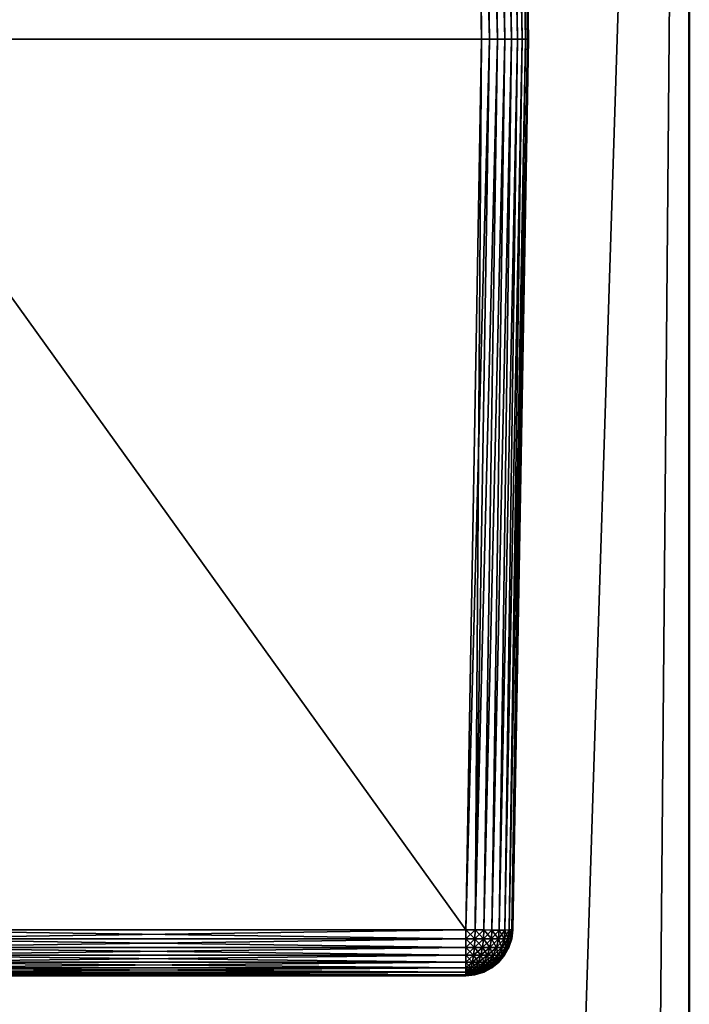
# Model space of a CAD drawing. Header units: metres. Extents: x -59 to 28, y 0 to 1560.
# Tile 113 of 117: x -13 to -6, y 1473 to 1484. Entities that reach past the tile are written whole.
import ezdxf

# ---------------------------------------------------------------- set-up
doc = ezdxf.new("R2010")
doc.units = ezdxf.units.M

msp = doc.modelspace()

# ---------------------------------------------------------------- linework, layer by layer
at = {"layer": 'ELYT3PV156'}
for points in [[(0.5, 1507.699951, 1436), (-57.788193, 52.299999, 1436), (-1.5, 1507.699951, 1436)], [(-57.788193, 52.299999, 1436), (0.5, 1507.699951, 1436), (-18.5, 52.299999, 1436)], [(-1.5, 1507.699951, 1436), (-57.788193, 52.299999, 1436), (-52, 1507.699951, 1436)], [(-52, 1507.699951, 1500), (-52.222115, 52.299999, 1500), (-5.785933, 1507.699951, 1500)], [(-52.222115, 52.299999, 1500), (-18.5, 52.299999, 1500), (-5.785933, 1507.699951, 1500)], [(-0.5, 52.299999), (-48.5, 1507.699951), (-1.5, 1507.699951)], [(-18.5, 52.299999), (-48.5, 1507.699951), (-1.5, 52.299999)], [(-1.5, 52.299999), (-48.5, 1507.699951), (-0.5, 52.299999)], [(-1.5, 52.299999, 17.368767), (-48.174313, 1507.699951, 13.285294), (-18.5, 52.299999, 15.88146)], [(-48.174313, 1507.699951, 13.285294), (0, 52.299999, 17.5), (-1.5, 1507.699951, 17.368767)], [(0, 52.299999, 17.5), (-48.174313, 1507.699951, 13.285294), (-1.5, 52.299999, 17.368767)], [(-5.785933, 1507.699951, 1500), (-18.5, 52.299999, 1500), (-5.785933, 52.299999, 1500)], [(-18.5, 52.299999, 1436), (0.5, 1507.699951, 1436), (-1.5, 52.299999, 1436)], [(-5.785933, 1507.699951, 1500), (-5.785933, 52.299999, 1500), (-5.777885, 1507.699951, 1500)], [(-5.785933, 52.299999, 1500), (-5.777885, 52.299999, 1500), (-5.777885, 1507.699951, 1500)], [(-7.999924, 1483.699951, 855), (-8.165899, 1493.20874, 854.834045), (-15.000076, 1483.699951, 855)], [(-8.165899, 1493.20874, 854.834045), (-14.834101, 1493.20874, 854.834045), (-15.000076, 1483.699951, 855)], [(-7.999924, 1483.699951, 645), (-15.000076, 1483.699951, 645), (-8.165899, 1493.20874, 645.165955)], [(-15.000076, 1483.699951, 645), (-14.834101, 1493.20874, 645.165955), (-8.165899, 1493.20874, 645.165955)], [(-8.165899, 1493.20874, 854.834045), (-7.999924, 1483.699951, 855), (-8.068388, 1493.210205, 854.824402)], [(-8.165899, 1493.20874, 645.165955), (-8.068388, 1493.210205, 645.175598), (-7.913006, 1483.699951, 645.007629)], [(-7.999924, 1483.699951, 645), (-8.165899, 1493.20874, 645.165955), (-7.913006, 1483.699951, 645.007629)], [(-8.068388, 1493.210205, 854.824402), (-7.828789, 1483.699951, 854.969788), (-7.974622, 1493.211426, 854.795898)], [(-8.068388, 1493.210205, 645.175598), (-7.974622, 1493.211426, 645.204102), (-7.828789, 1483.699951, 645.030212)], [(-7.999924, 1483.699951, 855), (-7.913006, 1483.699951, 854.992371), (-8.068388, 1493.210205, 854.824402)], [(-8.068388, 1493.210205, 854.824402), (-7.913006, 1483.699951, 854.992371), (-7.828789, 1483.699951, 854.969788)], [(-7.913006, 1483.699951, 645.007629), (-8.068388, 1493.210205, 645.175598), (-7.828789, 1483.699951, 645.030212)], [(-7.974622, 1493.211426, 854.795898), (-7.749841, 1483.699951, 854.932983), (-7.888204, 1493.212158, 854.749695)], [(-7.974622, 1493.211426, 645.204102), (-7.888204, 1493.212158, 645.250305), (-7.749841, 1483.699951, 645.067017)], [(-7.828789, 1483.699951, 854.969788), (-7.749841, 1483.699951, 854.932983), (-7.974622, 1493.211426, 854.795898)], [(-7.828789, 1483.699951, 645.030212), (-7.974622, 1493.211426, 645.204102), (-7.749841, 1483.699951, 645.067017)], [(-7.888204, 1493.212158, 854.749695), (-7.678531, 1483.699951, 854.882996), (-7.812454, 1493.21228, 854.687561)], [(-7.888204, 1493.212158, 645.250305), (-7.812454, 1493.21228, 645.312439), (-7.678531, 1483.699951, 645.117004)], [(-7.749841, 1483.699951, 854.932983), (-7.678531, 1483.699951, 854.882996), (-7.888204, 1493.212158, 854.749695)], [(-7.749841, 1483.699951, 645.067017), (-7.888204, 1493.212158, 645.250305), (-7.678531, 1483.699951, 645.117004)], [(-7.678531, 1483.699951, 854.882996), (-7.616983, 1483.699951, 854.821472), (-7.812454, 1493.21228, 854.687561)], [(-7.812454, 1493.21228, 854.687561), (-7.616983, 1483.699951, 854.821472), (-7.750281, 1493.212158, 854.611816)], [(-7.678531, 1483.699951, 645.117004), (-7.812454, 1493.21228, 645.312439), (-7.616983, 1483.699951, 645.178528)], [(-7.812454, 1493.21228, 645.312439), (-7.750281, 1493.212158, 645.388184), (-7.616983, 1483.699951, 645.178528)], [(-7.616983, 1483.699951, 854.821472), (-7.567035, 1483.699951, 854.750183), (-7.750281, 1493.212158, 854.611816)], [(-7.750281, 1493.212158, 854.611816), (-7.567035, 1483.699951, 854.750183), (-7.704073, 1493.211426, 854.525391)], [(-7.616983, 1483.699951, 645.178528), (-7.750281, 1493.212158, 645.388184), (-7.567035, 1483.699951, 645.249817)], [(-7.750281, 1493.212158, 645.388184), (-7.704073, 1493.211426, 645.474609), (-7.567035, 1483.699951, 645.249817)], [(-7.567035, 1483.699951, 854.750183), (-7.530198, 1483.699951, 854.671204), (-7.704073, 1493.211426, 854.525391)], [(-7.704073, 1493.211426, 854.525391), (-7.530198, 1483.699951, 854.671204), (-7.675607, 1493.210205, 854.431641)], [(-7.567035, 1483.699951, 645.249817), (-7.704073, 1493.211426, 645.474609), (-7.530198, 1483.699951, 645.328796)], [(-7.704073, 1493.211426, 645.474609), (-7.675607, 1493.210205, 645.568359), (-7.530198, 1483.699951, 645.328796)], [(-7.665976, 1493.20874, 854.334106), (-7.675607, 1493.210205, 854.431641), (-7.507612, 1483.699951, 854.586975)], [(-7.507612, 1483.699951, 854.586975), (-7.675607, 1493.210205, 854.431641), (-7.530198, 1483.699951, 854.671204)], [(-7.665976, 1493.20874, 645.665894), (-7.5, 1483.699951, 645.499939), (-7.675607, 1493.210205, 645.568359)], [(-7.5, 1483.699951, 645.499939), (-7.507612, 1483.699951, 645.413025), (-7.675607, 1493.210205, 645.568359)], [(-7.675607, 1493.210205, 645.568359), (-7.507612, 1483.699951, 645.413025), (-7.530198, 1483.699951, 645.328796)], [(-7.5, 1483.699951, 854.500061), (-7.5, 1483.699951, 645.499939), (-7.665976, 1493.20874, 854.334106)], [(-7.5, 1483.699951, 645.499939), (-7.665976, 1493.20874, 645.665894), (-7.665976, 1493.20874, 854.334106)], [(-7.5, 1483.699951, 854.500061), (-7.665976, 1493.20874, 854.334106), (-7.507612, 1483.699951, 854.586975)], [(-7.999924, 1483.699951, 855), (-15.000076, 1483.699951, 855), (-8.165899, 1474.191284, 854.834045)], [(-15.000076, 1483.699951, 855), (-14.834101, 1474.191284, 854.834045), (-8.165899, 1474.191284, 854.834045)], [(-7.999924, 1483.699951, 645), (-8.165899, 1474.191284, 645.165955), (-15.000076, 1483.699951, 645)], [(-8.165899, 1474.191284, 645.165955), (-14.834101, 1474.191284, 645.165955), (-15.000076, 1483.699951, 645)], [(-7.999924, 1483.699951, 855), (-8.165899, 1474.191284, 854.834045), (-7.913006, 1483.699951, 854.992371)], [(-8.165899, 1474.191284, 854.834045), (-8.068388, 1474.189697, 854.824402), (-7.913006, 1483.699951, 854.992371)], [(-8.165899, 1474.191284, 645.165955), (-7.999924, 1483.699951, 645), (-8.068388, 1474.189697, 645.175598)], [(-7.974622, 1474.188599, 854.795898), (-7.828789, 1483.699951, 854.969788), (-8.068388, 1474.189697, 854.824402)], [(-7.913006, 1483.699951, 854.992371), (-8.068388, 1474.189697, 854.824402), (-7.828789, 1483.699951, 854.969788)], [(-7.974622, 1474.188599, 645.204102), (-8.068388, 1474.189697, 645.175598), (-7.828789, 1483.699951, 645.030212)], [(-7.999924, 1483.699951, 645), (-7.913006, 1483.699951, 645.007629), (-8.068388, 1474.189697, 645.175598)], [(-8.068388, 1474.189697, 645.175598), (-7.913006, 1483.699951, 645.007629), (-7.828789, 1483.699951, 645.030212)], [(-7.888204, 1474.187866, 854.749695), (-7.749841, 1483.699951, 854.932983), (-7.974622, 1474.188599, 854.795898)], [(-7.749841, 1483.699951, 854.932983), (-7.828789, 1483.699951, 854.969788), (-7.974622, 1474.188599, 854.795898)], [(-7.888204, 1474.187866, 645.250305), (-7.974622, 1474.188599, 645.204102), (-7.749841, 1483.699951, 645.067017)], [(-7.749841, 1483.699951, 645.067017), (-7.974622, 1474.188599, 645.204102), (-7.828789, 1483.699951, 645.030212)], [(-7.812454, 1474.187622, 854.687561), (-7.678531, 1483.699951, 854.882996), (-7.888204, 1474.187866, 854.749695)], [(-7.678531, 1483.699951, 854.882996), (-7.749841, 1483.699951, 854.932983), (-7.888204, 1474.187866, 854.749695)], [(-7.812454, 1474.187622, 645.312439), (-7.888204, 1474.187866, 645.250305), (-7.678531, 1483.699951, 645.117004)], [(-7.678531, 1483.699951, 645.117004), (-7.888204, 1474.187866, 645.250305), (-7.749841, 1483.699951, 645.067017)], [(-7.750281, 1474.187866, 854.611816), (-7.616983, 1483.699951, 854.821472), (-7.812454, 1474.187622, 854.687561)], [(-7.616983, 1483.699951, 854.821472), (-7.678531, 1483.699951, 854.882996), (-7.812454, 1474.187622, 854.687561)], [(-7.750281, 1474.187866, 645.388184), (-7.812454, 1474.187622, 645.312439), (-7.616983, 1483.699951, 645.178528)], [(-7.616983, 1483.699951, 645.178528), (-7.812454, 1474.187622, 645.312439), (-7.678531, 1483.699951, 645.117004)], [(-7.704073, 1474.188599, 854.525391), (-7.567035, 1483.699951, 854.750183), (-7.750281, 1474.187866, 854.611816)], [(-7.567035, 1483.699951, 854.750183), (-7.616983, 1483.699951, 854.821472), (-7.750281, 1474.187866, 854.611816)], [(-7.704073, 1474.188599, 645.474609), (-7.750281, 1474.187866, 645.388184), (-7.567035, 1483.699951, 645.249817)], [(-7.567035, 1483.699951, 645.249817), (-7.750281, 1474.187866, 645.388184), (-7.616983, 1483.699951, 645.178528)], [(-7.675607, 1474.189697, 854.431641), (-7.530198, 1483.699951, 854.671204), (-7.704073, 1474.188599, 854.525391)], [(-7.530198, 1483.699951, 854.671204), (-7.567035, 1483.699951, 854.750183), (-7.704073, 1474.188599, 854.525391)], [(-7.675607, 1474.189697, 645.568359), (-7.704073, 1474.188599, 645.474609), (-7.530198, 1483.699951, 645.328796)], [(-7.530198, 1483.699951, 645.328796), (-7.704073, 1474.188599, 645.474609), (-7.567035, 1483.699951, 645.249817)], [(-7.665976, 1474.191284, 854.334106), (-7.5, 1483.699951, 854.500061), (-7.675607, 1474.189697, 854.431641)], [(-7.5, 1483.699951, 854.500061), (-7.507612, 1483.699951, 854.586975), (-7.675607, 1474.189697, 854.431641)], [(-7.675607, 1474.189697, 854.431641), (-7.507612, 1483.699951, 854.586975), (-7.530198, 1483.699951, 854.671204)], [(-7.665976, 1474.191284, 645.665894), (-7.675607, 1474.189697, 645.568359), (-7.507612, 1483.699951, 645.413025)], [(-7.507612, 1483.699951, 645.413025), (-7.675607, 1474.189697, 645.568359), (-7.530198, 1483.699951, 645.328796)], [(-7.5, 1483.699951, 854.500061), (-7.665976, 1474.191284, 854.334106), (-7.5, 1483.699951, 645.499939)], [(-7.665976, 1474.191284, 854.334106), (-7.665976, 1474.191284, 645.665894), (-7.5, 1483.699951, 645.499939)], [(-7.5, 1483.699951, 645.499939), (-7.665976, 1474.191284, 645.665894), (-7.507612, 1483.699951, 645.413025)], [(-8.165899, 1474.191284, 854.834045), (-14.834101, 1474.191284, 854.834045), (-8.165899, 1474.094971, 854.822937)], [(-14.834101, 1474.191284, 854.834045), (-14.834101, 1474.094971, 854.822937), (-8.165899, 1474.094971, 854.822937)], [(-14.834101, 1474.191284, 645.165955), (-8.165899, 1474.191284, 645.165955), (-14.834101, 1474.094971, 645.177063)], [(-8.165899, 1474.191284, 645.165955), (-8.165899, 1474.094971, 645.177063), (-14.834101, 1474.094971, 645.177063)], [(-8.165899, 1474.094971, 854.822937), (-8.07053, 1474.094971, 854.813538), (-8.165899, 1474.191284, 854.834045)], [(-8.07053, 1474.094971, 854.813538), (-8.068388, 1474.189697, 854.824402), (-8.165899, 1474.191284, 854.834045)], [(-8.165899, 1474.191284, 645.165955), (-8.068388, 1474.189697, 645.175598), (-8.165899, 1474.094971, 645.177063)], [(-8.068388, 1474.189697, 645.175598), (-8.07053, 1474.094971, 645.186462), (-8.165899, 1474.094971, 645.177063)], [(-8.07053, 1474.094971, 854.813538), (-7.978826, 1474.094971, 854.785706), (-8.068388, 1474.189697, 854.824402)], [(-8.068388, 1474.189697, 645.175598), (-7.974622, 1474.188599, 645.204102), (-8.07053, 1474.094971, 645.186462)], [(-7.974622, 1474.188599, 645.204102), (-7.978826, 1474.094971, 645.214294), (-8.07053, 1474.094971, 645.186462)], [(-7.978826, 1474.094971, 854.785706), (-7.974622, 1474.188599, 854.795898), (-8.068388, 1474.189697, 854.824402)], [(-7.978826, 1474.094971, 854.785706), (-7.894311, 1474.094971, 854.74054), (-7.974622, 1474.188599, 854.795898)], [(-7.974622, 1474.188599, 645.204102), (-7.888204, 1474.187866, 645.250305), (-7.978826, 1474.094971, 645.214294)], [(-7.888204, 1474.187866, 645.250305), (-7.894311, 1474.094971, 645.25946), (-7.978826, 1474.094971, 645.214294)], [(-7.894311, 1474.094971, 854.74054), (-7.888204, 1474.187866, 854.749695), (-7.974622, 1474.188599, 854.795898)], [(-7.894311, 1474.094971, 854.74054), (-7.820233, 1474.094971, 854.679749), (-7.888204, 1474.187866, 854.749695)], [(-7.888204, 1474.187866, 645.250305), (-7.812454, 1474.187622, 645.312439), (-7.894311, 1474.094971, 645.25946)], [(-7.812454, 1474.187622, 645.312439), (-7.820233, 1474.094971, 645.320251), (-7.894311, 1474.094971, 645.25946)], [(-7.820233, 1474.094971, 854.679749), (-7.812454, 1474.187622, 854.687561), (-7.888204, 1474.187866, 854.749695)], [(-7.812454, 1474.187622, 645.312439), (-7.750281, 1474.187866, 645.388184), (-7.820233, 1474.094971, 645.320251)], [(-7.750281, 1474.187866, 645.388184), (-7.759439, 1474.094971, 645.394287), (-7.820233, 1474.094971, 645.320251)], [(-7.820233, 1474.094971, 854.679749), (-7.759439, 1474.094971, 854.605713), (-7.812454, 1474.187622, 854.687561)], [(-7.759439, 1474.094971, 854.605713), (-7.750281, 1474.187866, 854.611816), (-7.812454, 1474.187622, 854.687561)], [(-7.750281, 1474.187866, 645.388184), (-7.704073, 1474.188599, 645.474609), (-7.759439, 1474.094971, 645.394287)], [(-7.704073, 1474.188599, 645.474609), (-7.714264, 1474.094971, 645.478821), (-7.759439, 1474.094971, 645.394287)], [(-7.759439, 1474.094971, 854.605713), (-7.714264, 1474.094971, 854.521179), (-7.750281, 1474.187866, 854.611816)], [(-7.714264, 1474.094971, 854.521179), (-7.704073, 1474.188599, 854.525391), (-7.750281, 1474.187866, 854.611816)], [(-7.704073, 1474.188599, 645.474609), (-7.675607, 1474.189697, 645.568359), (-7.714264, 1474.094971, 645.478821)], [(-7.675607, 1474.189697, 645.568359), (-7.686447, 1474.094971, 645.570557), (-7.714264, 1474.094971, 645.478821)], [(-7.714264, 1474.094971, 854.521179), (-7.686447, 1474.094971, 854.429443), (-7.704073, 1474.188599, 854.525391)], [(-7.686447, 1474.094971, 854.429443), (-7.675607, 1474.189697, 854.431641), (-7.704073, 1474.188599, 854.525391)], [(-7.675607, 1474.189697, 645.568359), (-7.665976, 1474.191284, 645.665894), (-7.686447, 1474.094971, 645.570557)], [(-7.665976, 1474.191284, 645.665894), (-7.677053, 1474.094971, 645.665894), (-7.686447, 1474.094971, 645.570557)], [(-7.686447, 1474.094971, 854.429443), (-7.677053, 1474.094971, 854.334106), (-7.675607, 1474.189697, 854.431641)], [(-7.665976, 1474.191284, 645.665894), (-7.665976, 1474.191284, 854.334106), (-7.677053, 1474.094971, 645.665894)], [(-7.665976, 1474.191284, 854.334106), (-7.677053, 1474.094971, 854.334106), (-7.677053, 1474.094971, 645.665894)], [(-7.677053, 1474.094971, 854.334106), (-7.665976, 1474.191284, 854.334106), (-7.675607, 1474.189697, 854.431641)], [(-8.165899, 1474.094971, 854.822937), (-14.834101, 1474.094971, 854.822937), (-8.165899, 1474.002686, 854.793518)], [(-14.834101, 1474.094971, 854.822937), (-14.834101, 1474.002686, 854.793518), (-8.165899, 1474.002686, 854.793518)], [(-14.834101, 1474.094971, 645.177063), (-8.165899, 1474.094971, 645.177063), (-14.834101, 1474.002686, 645.206482)], [(-8.165899, 1474.094971, 645.177063), (-8.165899, 1474.002686, 645.206482), (-14.834101, 1474.002686, 645.206482)], [(-8.165899, 1474.002686, 854.793518), (-14.834101, 1474.002686, 854.793518), (-8.165899, 1473.917725, 854.746765)], [(-14.834101, 1474.002686, 854.793518), (-14.834101, 1473.917725, 854.746765), (-8.165899, 1473.917725, 854.746765)], [(-14.834101, 1474.002686, 645.206482), (-8.165899, 1474.002686, 645.206482), (-14.834101, 1473.917725, 645.253235)], [(-8.165899, 1474.002686, 645.206482), (-8.165899, 1473.917725, 645.253235), (-14.834101, 1473.917725, 645.253235)], [(-8.165899, 1474.002686, 854.793518), (-8.076276, 1474.002686, 854.784668), (-8.165899, 1474.094971, 854.822937)], [(-8.076276, 1474.002686, 854.784668), (-8.07053, 1474.094971, 854.813538), (-8.165899, 1474.094971, 854.822937)], [(-8.165899, 1474.094971, 645.177063), (-8.07053, 1474.094971, 645.186462), (-8.165899, 1474.002686, 645.206482)], [(-8.07053, 1474.094971, 645.186462), (-8.076276, 1474.002686, 645.215332), (-8.165899, 1474.002686, 645.206482)], [(-8.165899, 1473.917725, 854.746765), (-8.085389, 1473.917725, 854.738831), (-8.165899, 1474.002686, 854.793518)], [(-8.085389, 1473.917725, 854.738831), (-8.076276, 1474.002686, 854.784668), (-8.165899, 1474.002686, 854.793518)], [(-8.165899, 1474.002686, 645.206482), (-8.076276, 1474.002686, 645.215332), (-8.165899, 1473.917725, 645.253235)], [(-8.076276, 1474.002686, 645.215332), (-8.085389, 1473.917725, 645.261169), (-8.165899, 1473.917725, 645.253235)], [(-8.085389, 1473.917725, 854.738831), (-8.007974, 1473.917725, 854.715393), (-8.076276, 1474.002686, 854.784668)], [(-8.076276, 1474.002686, 645.215332), (-7.990096, 1474.002686, 645.241455), (-8.085389, 1473.917725, 645.261169)], [(-7.990096, 1474.002686, 645.241455), (-8.007974, 1473.917725, 645.284607), (-8.085389, 1473.917725, 645.261169)], [(-8.076276, 1474.002686, 854.784668), (-7.990096, 1474.002686, 854.758545), (-8.07053, 1474.094971, 854.813538)], [(-8.07053, 1474.094971, 645.186462), (-7.978826, 1474.094971, 645.214294), (-8.076276, 1474.002686, 645.215332)], [(-7.978826, 1474.094971, 645.214294), (-7.990096, 1474.002686, 645.241455), (-8.076276, 1474.002686, 645.215332)], [(-8.007974, 1473.917725, 854.715393), (-7.990096, 1474.002686, 854.758545), (-8.076276, 1474.002686, 854.784668)], [(-7.990096, 1474.002686, 854.758545), (-7.978826, 1474.094971, 854.785706), (-8.07053, 1474.094971, 854.813538)], [(-8.007974, 1473.917725, 854.715393), (-7.936626, 1473.917725, 854.677246), (-7.990096, 1474.002686, 854.758545)], [(-7.990096, 1474.002686, 645.241455), (-7.910673, 1474.002686, 645.283936), (-8.007974, 1473.917725, 645.284607)], [(-7.910673, 1474.002686, 645.283936), (-7.936626, 1473.917725, 645.322754), (-8.007974, 1473.917725, 645.284607)], [(-7.990096, 1474.002686, 854.758545), (-7.910673, 1474.002686, 854.716064), (-7.978826, 1474.094971, 854.785706)], [(-7.978826, 1474.094971, 645.214294), (-7.894311, 1474.094971, 645.25946), (-7.990096, 1474.002686, 645.241455)], [(-7.894311, 1474.094971, 645.25946), (-7.910673, 1474.002686, 645.283936), (-7.990096, 1474.002686, 645.241455)], [(-7.936626, 1473.917725, 854.677246), (-7.910673, 1474.002686, 854.716064), (-7.990096, 1474.002686, 854.758545)], [(-7.910673, 1474.002686, 854.716064), (-7.894311, 1474.094971, 854.74054), (-7.978826, 1474.094971, 854.785706)], [(-7.936626, 1473.917725, 854.677246), (-7.874091, 1473.917725, 854.625916), (-7.910673, 1474.002686, 854.716064)], [(-7.910673, 1474.002686, 645.283936), (-7.841057, 1474.002686, 645.341064), (-7.936626, 1473.917725, 645.322754)], [(-7.841057, 1474.002686, 645.341064), (-7.874091, 1473.917725, 645.374084), (-7.936626, 1473.917725, 645.322754)], [(-7.910673, 1474.002686, 854.716064), (-7.841057, 1474.002686, 854.658936), (-7.894311, 1474.094971, 854.74054)], [(-7.894311, 1474.094971, 645.25946), (-7.820233, 1474.094971, 645.320251), (-7.910673, 1474.002686, 645.283936)], [(-7.820233, 1474.094971, 645.320251), (-7.841057, 1474.002686, 645.341064), (-7.910673, 1474.002686, 645.283936)], [(-7.874091, 1473.917725, 854.625916), (-7.841057, 1474.002686, 854.658936), (-7.910673, 1474.002686, 854.716064)], [(-7.841057, 1474.002686, 854.658936), (-7.820233, 1474.094971, 854.679749), (-7.894311, 1474.094971, 854.74054)], [(-7.874091, 1473.917725, 854.625916), (-7.822768, 1473.917725, 854.563354), (-7.841057, 1474.002686, 854.658936)], [(-7.841057, 1474.002686, 645.341064), (-7.783926, 1474.002686, 645.410645), (-7.874091, 1473.917725, 645.374084)], [(-7.783926, 1474.002686, 645.410645), (-7.822768, 1473.917725, 645.436646), (-7.874091, 1473.917725, 645.374084)], [(-7.841057, 1474.002686, 854.658936), (-7.783926, 1474.002686, 854.589355), (-7.820233, 1474.094971, 854.679749)], [(-7.820233, 1474.094971, 645.320251), (-7.759439, 1474.094971, 645.394287), (-7.841057, 1474.002686, 645.341064)], [(-7.759439, 1474.094971, 645.394287), (-7.783926, 1474.002686, 645.410645), (-7.841057, 1474.002686, 645.341064)], [(-7.822768, 1473.917725, 854.563354), (-7.783926, 1474.002686, 854.589355), (-7.841057, 1474.002686, 854.658936)], [(-7.822768, 1473.917725, 854.563354), (-7.784633, 1473.917725, 854.492004), (-7.783926, 1474.002686, 854.589355)], [(-7.783926, 1474.002686, 645.410645), (-7.741473, 1474.002686, 645.490112), (-7.822768, 1473.917725, 645.436646)], [(-7.741473, 1474.002686, 645.490112), (-7.784633, 1473.917725, 645.507996), (-7.822768, 1473.917725, 645.436646)], [(-7.783926, 1474.002686, 854.589355), (-7.759439, 1474.094971, 854.605713), (-7.820233, 1474.094971, 854.679749)], [(-7.784633, 1473.917725, 854.492004), (-7.761149, 1473.917725, 854.414612), (-7.741473, 1474.002686, 854.509888)], [(-7.784633, 1473.917725, 854.492004), (-7.741473, 1474.002686, 854.509888), (-7.783926, 1474.002686, 854.589355)], [(-7.741473, 1474.002686, 645.490112), (-7.715331, 1474.002686, 645.576294), (-7.784633, 1473.917725, 645.507996)], [(-7.715331, 1474.002686, 645.576294), (-7.761149, 1473.917725, 645.585388), (-7.784633, 1473.917725, 645.507996)], [(-7.783926, 1474.002686, 854.589355), (-7.741473, 1474.002686, 854.509888), (-7.759439, 1474.094971, 854.605713)], [(-7.759439, 1474.094971, 645.394287), (-7.714264, 1474.094971, 645.478821), (-7.783926, 1474.002686, 645.410645)], [(-7.714264, 1474.094971, 645.478821), (-7.741473, 1474.002686, 645.490112), (-7.783926, 1474.002686, 645.410645)], [(-7.761149, 1473.917725, 854.414612), (-7.753219, 1473.917725, 854.334106), (-7.715331, 1474.002686, 854.423706)], [(-7.761149, 1473.917725, 854.414612), (-7.715331, 1474.002686, 854.423706), (-7.741473, 1474.002686, 854.509888)], [(-7.715331, 1474.002686, 645.576294), (-7.706504, 1474.002686, 645.665894), (-7.761149, 1473.917725, 645.585388)], [(-7.706504, 1474.002686, 645.665894), (-7.753219, 1473.917725, 645.665894), (-7.761149, 1473.917725, 645.585388)], [(-7.741473, 1474.002686, 854.509888), (-7.714264, 1474.094971, 854.521179), (-7.759439, 1474.094971, 854.605713)], [(-7.706504, 1474.002686, 645.665894), (-7.706504, 1474.002686, 854.334106), (-7.753219, 1473.917725, 645.665894)], [(-7.706504, 1474.002686, 854.334106), (-7.753219, 1473.917725, 854.334106), (-7.753219, 1473.917725, 645.665894)], [(-7.753219, 1473.917725, 854.334106), (-7.706504, 1474.002686, 854.334106), (-7.715331, 1474.002686, 854.423706)], [(-7.741473, 1474.002686, 854.509888), (-7.715331, 1474.002686, 854.423706), (-7.714264, 1474.094971, 854.521179)], [(-7.714264, 1474.094971, 645.478821), (-7.686447, 1474.094971, 645.570557), (-7.741473, 1474.002686, 645.490112)], [(-7.686447, 1474.094971, 645.570557), (-7.715331, 1474.002686, 645.576294), (-7.741473, 1474.002686, 645.490112)], [(-7.715331, 1474.002686, 854.423706), (-7.706504, 1474.002686, 854.334106), (-7.686447, 1474.094971, 854.429443)], [(-7.715331, 1474.002686, 854.423706), (-7.686447, 1474.094971, 854.429443), (-7.714264, 1474.094971, 854.521179)], [(-7.686447, 1474.094971, 645.570557), (-7.677053, 1474.094971, 645.665894), (-7.715331, 1474.002686, 645.576294)], [(-7.677053, 1474.094971, 645.665894), (-7.706504, 1474.002686, 645.665894), (-7.715331, 1474.002686, 645.576294)], [(-7.677053, 1474.094971, 645.665894), (-7.677053, 1474.094971, 854.334106), (-7.706504, 1474.002686, 645.665894)], [(-7.677053, 1474.094971, 854.334106), (-7.706504, 1474.002686, 854.334106), (-7.706504, 1474.002686, 645.665894)], [(-7.706504, 1474.002686, 854.334106), (-7.677053, 1474.094971, 854.334106), (-7.686447, 1474.094971, 854.429443)], [(-8.165899, 1473.917725, 854.746765), (-14.834101, 1473.917725, 854.746765), (-8.165899, 1473.843384, 854.68457)], [(-14.834101, 1473.917725, 854.746765), (-14.834101, 1473.843384, 854.68457), (-8.165899, 1473.843384, 854.68457)], [(-14.834101, 1473.917725, 645.253235), (-8.165899, 1473.917725, 645.253235), (-14.834101, 1473.843384, 645.31543)], [(-8.165899, 1473.917725, 645.253235), (-8.165899, 1473.843384, 645.31543), (-14.834101, 1473.843384, 645.31543)], [(-8.165899, 1473.843384, 854.68457), (-8.097529, 1473.843384, 854.677795), (-8.165899, 1473.917725, 854.746765)], [(-8.097529, 1473.843384, 854.677795), (-8.085389, 1473.917725, 854.738831), (-8.165899, 1473.917725, 854.746765)], [(-8.165899, 1473.917725, 645.253235), (-8.085389, 1473.917725, 645.261169), (-8.165899, 1473.843384, 645.31543)], [(-8.085389, 1473.917725, 645.261169), (-8.097529, 1473.843384, 645.322205), (-8.165899, 1473.843384, 645.31543)], [(-8.097529, 1473.843384, 854.677795), (-8.031786, 1473.843384, 854.657898), (-8.085389, 1473.917725, 854.738831)], [(-8.085389, 1473.917725, 645.261169), (-8.007974, 1473.917725, 645.284607), (-8.097529, 1473.843384, 645.322205)], [(-8.007974, 1473.917725, 645.284607), (-8.031786, 1473.843384, 645.342102), (-8.097529, 1473.843384, 645.322205)], [(-8.031786, 1473.843384, 854.657898), (-8.007974, 1473.917725, 854.715393), (-8.085389, 1473.917725, 854.738831)], [(-8.031786, 1473.843384, 854.657898), (-7.971197, 1473.843384, 854.625488), (-8.007974, 1473.917725, 854.715393)], [(-8.007974, 1473.917725, 645.284607), (-7.936626, 1473.917725, 645.322754), (-8.031786, 1473.843384, 645.342102)], [(-7.936626, 1473.917725, 645.322754), (-7.971197, 1473.843384, 645.374512), (-8.031786, 1473.843384, 645.342102)], [(-7.971197, 1473.843384, 854.625488), (-7.936626, 1473.917725, 854.677246), (-8.007974, 1473.917725, 854.715393)], [(-7.971197, 1473.843384, 854.625488), (-7.91809, 1473.843384, 854.581909), (-7.936626, 1473.917725, 854.677246)], [(-7.936626, 1473.917725, 645.322754), (-7.874091, 1473.917725, 645.374084), (-7.971197, 1473.843384, 645.374512)], [(-7.874091, 1473.917725, 645.374084), (-7.91809, 1473.843384, 645.418091), (-7.971197, 1473.843384, 645.374512)], [(-7.91809, 1473.843384, 854.581909), (-7.874091, 1473.917725, 854.625916), (-7.936626, 1473.917725, 854.677246)], [(-7.91809, 1473.843384, 854.581909), (-7.874507, 1473.843384, 854.528809), (-7.874091, 1473.917725, 854.625916)], [(-7.874091, 1473.917725, 645.374084), (-7.822768, 1473.917725, 645.436646), (-7.91809, 1473.843384, 645.418091)], [(-7.822768, 1473.917725, 645.436646), (-7.874507, 1473.843384, 645.471191), (-7.91809, 1473.843384, 645.418091)], [(-7.874507, 1473.843384, 854.528809), (-7.842122, 1473.843384, 854.468201), (-7.822768, 1473.917725, 854.563354)], [(-7.874507, 1473.843384, 854.528809), (-7.822768, 1473.917725, 854.563354), (-7.874091, 1473.917725, 854.625916)], [(-7.822768, 1473.917725, 645.436646), (-7.784633, 1473.917725, 645.507996), (-7.874507, 1473.843384, 645.471191)], [(-7.784633, 1473.917725, 645.507996), (-7.842122, 1473.843384, 645.531799), (-7.874507, 1473.843384, 645.471191)], [(-7.842122, 1473.843384, 854.468201), (-7.822178, 1473.843384, 854.402466), (-7.784633, 1473.917725, 854.492004)], [(-7.842122, 1473.843384, 854.468201), (-7.784633, 1473.917725, 854.492004), (-7.822768, 1473.917725, 854.563354)], [(-7.784633, 1473.917725, 645.507996), (-7.761149, 1473.917725, 645.585388), (-7.842122, 1473.843384, 645.531799)], [(-7.761149, 1473.917725, 645.585388), (-7.822178, 1473.843384, 645.597534), (-7.842122, 1473.843384, 645.531799)], [(-7.822178, 1473.843384, 854.402466), (-7.815444, 1473.843384, 854.334106), (-7.761149, 1473.917725, 854.414612)], [(-7.822178, 1473.843384, 854.402466), (-7.761149, 1473.917725, 854.414612), (-7.784633, 1473.917725, 854.492004)], [(-7.761149, 1473.917725, 645.585388), (-7.753219, 1473.917725, 645.665894), (-7.822178, 1473.843384, 645.597534)], [(-7.753219, 1473.917725, 645.665894), (-7.815444, 1473.843384, 645.665894), (-7.822178, 1473.843384, 645.597534)], [(-7.753219, 1473.917725, 645.665894), (-7.753219, 1473.917725, 854.334106), (-7.815444, 1473.843384, 645.665894)], [(-7.753219, 1473.917725, 854.334106), (-7.815444, 1473.843384, 854.334106), (-7.815444, 1473.843384, 645.665894)], [(-7.815444, 1473.843384, 854.334106), (-7.753219, 1473.917725, 854.334106), (-7.761149, 1473.917725, 854.414612)], [(-8.165899, 1473.843384, 854.68457), (-14.834101, 1473.843384, 854.68457), (-8.165899, 1473.782471, 854.609131)], [(-14.834101, 1473.843384, 854.68457), (-14.834101, 1473.782471, 854.609131), (-8.165899, 1473.782471, 854.609131)], [(-14.834101, 1473.843384, 645.31543), (-8.165899, 1473.843384, 645.31543), (-14.834101, 1473.782471, 645.390869)], [(-8.165899, 1473.843384, 645.31543), (-8.165899, 1473.782471, 645.390869), (-14.834101, 1473.782471, 645.390869)], [(-8.165899, 1473.782471, 854.609131), (-14.834101, 1473.782471, 854.609131), (-8.165899, 1473.737183, 854.523438)], [(-14.834101, 1473.782471, 854.609131), (-14.834101, 1473.737183, 854.523438), (-8.165899, 1473.737183, 854.523438)], [(-14.834101, 1473.782471, 645.390869), (-8.165899, 1473.782471, 645.390869), (-14.834101, 1473.737183, 645.476563)], [(-8.165899, 1473.782471, 645.390869), (-8.165899, 1473.737183, 645.476563), (-14.834101, 1473.737183, 645.476563)], [(-8.165899, 1473.782471, 854.609131), (-8.112238, 1473.782471, 854.603882), (-8.165899, 1473.843384, 854.68457)], [(-8.112238, 1473.782471, 854.603882), (-8.097529, 1473.843384, 854.677795), (-8.165899, 1473.843384, 854.68457)], [(-8.165899, 1473.843384, 645.31543), (-8.097529, 1473.843384, 645.322205), (-8.165899, 1473.782471, 645.390869)], [(-8.097529, 1473.843384, 645.322205), (-8.112238, 1473.782471, 645.396118), (-8.165899, 1473.782471, 645.390869)], [(-8.165899, 1473.737183, 854.523438), (-8.128963, 1473.737183, 854.519775), (-8.165899, 1473.782471, 854.609131)], [(-8.128963, 1473.737183, 854.519775), (-8.112238, 1473.782471, 854.603882), (-8.165899, 1473.782471, 854.609131)], [(-8.165899, 1473.782471, 645.390869), (-8.112238, 1473.782471, 645.396118), (-8.165899, 1473.737183, 645.476563)], [(-8.112238, 1473.782471, 645.396118), (-8.128963, 1473.737183, 645.480225), (-8.165899, 1473.737183, 645.476563)], [(-8.128963, 1473.737183, 854.519775), (-8.093448, 1473.737183, 854.509033), (-8.112238, 1473.782471, 854.603882)], [(-8.112238, 1473.782471, 645.396118), (-8.060639, 1473.782471, 645.411804), (-8.128963, 1473.737183, 645.480225)], [(-8.060639, 1473.782471, 645.411804), (-8.093448, 1473.737183, 645.490967), (-8.128963, 1473.737183, 645.480225)], [(-8.112238, 1473.782471, 854.603882), (-8.060639, 1473.782471, 854.588196), (-8.097529, 1473.843384, 854.677795)], [(-8.097529, 1473.843384, 645.322205), (-8.031786, 1473.843384, 645.342102), (-8.112238, 1473.782471, 645.396118)], [(-8.031786, 1473.843384, 645.342102), (-8.060639, 1473.782471, 645.411804), (-8.112238, 1473.782471, 645.396118)], [(-8.093448, 1473.737183, 854.509033), (-8.060639, 1473.782471, 854.588196), (-8.112238, 1473.782471, 854.603882)], [(-8.060639, 1473.782471, 854.588196), (-8.031786, 1473.843384, 854.657898), (-8.097529, 1473.843384, 854.677795)], [(-8.093448, 1473.737183, 854.509033), (-8.060717, 1473.737183, 854.491516), (-8.060639, 1473.782471, 854.588196)], [(-8.060639, 1473.782471, 645.411804), (-8.013085, 1473.782471, 645.437195), (-8.093448, 1473.737183, 645.490967)], [(-8.013085, 1473.782471, 645.437195), (-8.060717, 1473.737183, 645.508484), (-8.093448, 1473.737183, 645.490967)], [(-8.060717, 1473.737183, 854.491516), (-8.032027, 1473.737183, 854.467957), (-8.013085, 1473.782471, 854.562805)], [(-8.060717, 1473.737183, 854.491516), (-8.013085, 1473.782471, 854.562805), (-8.060639, 1473.782471, 854.588196)], [(-8.013085, 1473.782471, 645.437195), (-7.971404, 1473.782471, 645.471375), (-8.060717, 1473.737183, 645.508484)], [(-7.971404, 1473.782471, 645.471375), (-8.032027, 1473.737183, 645.532043), (-8.060717, 1473.737183, 645.508484)], [(-8.060639, 1473.782471, 854.588196), (-8.013085, 1473.782471, 854.562805), (-8.031786, 1473.843384, 854.657898)], [(-8.031786, 1473.843384, 645.342102), (-7.971197, 1473.843384, 645.374512), (-8.060639, 1473.782471, 645.411804)], [(-7.971197, 1473.843384, 645.374512), (-8.013085, 1473.782471, 645.437195), (-8.060639, 1473.782471, 645.411804)], [(-8.032027, 1473.737183, 854.467957), (-8.008482, 1473.737183, 854.43927), (-7.971404, 1473.782471, 854.528625)], [(-8.032027, 1473.737183, 854.467957), (-7.971404, 1473.782471, 854.528625), (-8.013085, 1473.782471, 854.562805)], [(-7.971404, 1473.782471, 645.471375), (-7.937197, 1473.782471, 645.513062), (-8.032027, 1473.737183, 645.532043)], [(-7.937197, 1473.782471, 645.513062), (-8.008482, 1473.737183, 645.56073), (-8.032027, 1473.737183, 645.532043)], [(-8.013085, 1473.782471, 854.562805), (-7.971197, 1473.843384, 854.625488), (-8.031786, 1473.843384, 854.657898)], [(-8.013085, 1473.782471, 854.562805), (-7.971404, 1473.782471, 854.528625), (-7.971197, 1473.843384, 854.625488)], [(-7.971197, 1473.843384, 645.374512), (-7.91809, 1473.843384, 645.418091), (-8.013085, 1473.782471, 645.437195)], [(-7.91809, 1473.843384, 645.418091), (-7.971404, 1473.782471, 645.471375), (-8.013085, 1473.782471, 645.437195)], [(-8.008482, 1473.737183, 854.43927), (-7.990986, 1473.737183, 854.406555), (-7.937197, 1473.782471, 854.486938)], [(-8.008482, 1473.737183, 854.43927), (-7.937197, 1473.782471, 854.486938), (-7.971404, 1473.782471, 854.528625)], [(-7.937197, 1473.782471, 645.513062), (-7.911778, 1473.782471, 645.560669), (-8.008482, 1473.737183, 645.56073)], [(-7.911778, 1473.782471, 645.560669), (-7.990986, 1473.737183, 645.593445), (-8.008482, 1473.737183, 645.56073)], [(-7.990986, 1473.737183, 854.406555), (-7.980213, 1473.737183, 854.371033), (-7.911778, 1473.782471, 854.439331)], [(-7.990986, 1473.737183, 854.406555), (-7.911778, 1473.782471, 854.439331), (-7.937197, 1473.782471, 854.486938)], [(-7.911778, 1473.782471, 645.560669), (-7.896126, 1473.782471, 645.612244), (-7.990986, 1473.737183, 645.593445)], [(-7.896126, 1473.782471, 645.612244), (-7.980213, 1473.737183, 645.628967), (-7.990986, 1473.737183, 645.593445)], [(-7.980213, 1473.737183, 854.371033), (-7.976575, 1473.737183, 854.334106), (-7.896126, 1473.782471, 854.387756)], [(-7.980213, 1473.737183, 854.371033), (-7.896126, 1473.782471, 854.387756), (-7.911778, 1473.782471, 854.439331)], [(-7.896126, 1473.782471, 645.612244), (-7.890841, 1473.782471, 645.665894), (-7.980213, 1473.737183, 645.628967)], [(-7.890841, 1473.782471, 645.665894), (-7.976575, 1473.737183, 645.665894), (-7.980213, 1473.737183, 645.628967)], [(-7.890841, 1473.782471, 645.665894), (-7.890841, 1473.782471, 854.334106), (-7.976575, 1473.737183, 645.665894)], [(-7.890841, 1473.782471, 854.334106), (-7.976575, 1473.737183, 854.334106), (-7.976575, 1473.737183, 645.665894)], [(-7.976575, 1473.737183, 854.334106), (-7.890841, 1473.782471, 854.334106), (-7.896126, 1473.782471, 854.387756)], [(-7.971404, 1473.782471, 854.528625), (-7.937197, 1473.782471, 854.486938), (-7.91809, 1473.843384, 854.581909)], [(-7.971404, 1473.782471, 854.528625), (-7.91809, 1473.843384, 854.581909), (-7.971197, 1473.843384, 854.625488)], [(-7.91809, 1473.843384, 645.418091), (-7.874507, 1473.843384, 645.471191), (-7.971404, 1473.782471, 645.471375)], [(-7.874507, 1473.843384, 645.471191), (-7.937197, 1473.782471, 645.513062), (-7.971404, 1473.782471, 645.471375)], [(-7.937197, 1473.782471, 854.486938), (-7.911778, 1473.782471, 854.439331), (-7.874507, 1473.843384, 854.528809)], [(-7.937197, 1473.782471, 854.486938), (-7.874507, 1473.843384, 854.528809), (-7.91809, 1473.843384, 854.581909)], [(-7.874507, 1473.843384, 645.471191), (-7.842122, 1473.843384, 645.531799), (-7.937197, 1473.782471, 645.513062)], [(-7.842122, 1473.843384, 645.531799), (-7.911778, 1473.782471, 645.560669), (-7.937197, 1473.782471, 645.513062)], [(-7.911778, 1473.782471, 854.439331), (-7.896126, 1473.782471, 854.387756), (-7.842122, 1473.843384, 854.468201)], [(-7.911778, 1473.782471, 854.439331), (-7.842122, 1473.843384, 854.468201), (-7.874507, 1473.843384, 854.528809)], [(-7.842122, 1473.843384, 645.531799), (-7.822178, 1473.843384, 645.597534), (-7.911778, 1473.782471, 645.560669)], [(-7.822178, 1473.843384, 645.597534), (-7.896126, 1473.782471, 645.612244), (-7.911778, 1473.782471, 645.560669)], [(-7.896126, 1473.782471, 854.387756), (-7.890841, 1473.782471, 854.334106), (-7.822178, 1473.843384, 854.402466)], [(-7.896126, 1473.782471, 854.387756), (-7.822178, 1473.843384, 854.402466), (-7.842122, 1473.843384, 854.468201)], [(-7.822178, 1473.843384, 645.597534), (-7.815444, 1473.843384, 645.665894), (-7.896126, 1473.782471, 645.612244)], [(-7.815444, 1473.843384, 645.665894), (-7.890841, 1473.782471, 645.665894), (-7.896126, 1473.782471, 645.612244)], [(-7.815444, 1473.843384, 645.665894), (-7.815444, 1473.843384, 854.334106), (-7.890841, 1473.782471, 645.665894)], [(-7.815444, 1473.843384, 854.334106), (-7.890841, 1473.782471, 854.334106), (-7.890841, 1473.782471, 645.665894)], [(-7.890841, 1473.782471, 854.334106), (-7.815444, 1473.843384, 854.334106), (-7.822178, 1473.843384, 854.402466)], [(-8.165899, 1473.737183, 854.523438), (-14.834101, 1473.737183, 854.523438), (-8.165899, 1473.709351, 854.430603)], [(-14.834101, 1473.737183, 854.523438), (-14.834101, 1473.709351, 854.430603), (-8.165899, 1473.709351, 854.430603)], [(-14.834101, 1473.737183, 645.476563), (-8.165899, 1473.737183, 645.476563), (-14.834101, 1473.709351, 645.569397)], [(-8.165899, 1473.737183, 645.476563), (-8.165899, 1473.709351, 645.569397), (-14.834101, 1473.709351, 645.569397)], [(-8.165899, 1473.709351, 854.430603), (-14.834101, 1473.709351, 854.430603), (-8.165899, 1473.699951, 854.334106)], [(-14.834101, 1473.709351, 854.430603), (-14.834101, 1473.699951, 854.334106), (-8.165899, 1473.699951, 854.334106)], [(-14.834101, 1473.709351, 645.569397), (-8.165899, 1473.709351, 645.569397), (-14.834101, 1473.699951, 645.665894)], [(-8.165899, 1473.709351, 645.569397), (-8.165899, 1473.699951, 645.665894), (-14.834101, 1473.699951, 645.665894)], [(-8.165899, 1473.699951, 645.665894), (-8.165899, 1473.699951, 854.334106), (-14.834101, 1473.699951, 645.665894)], [(-8.165899, 1473.699951, 854.334106), (-14.834101, 1473.699951, 854.334106), (-14.834101, 1473.699951, 645.665894)], [(-8.165899, 1473.709351, 854.430603), (-8.147078, 1473.709351, 854.428711), (-8.165899, 1473.737183, 854.523438)], [(-8.147078, 1473.709351, 854.428711), (-8.128963, 1473.737183, 854.519775), (-8.165899, 1473.737183, 854.523438)], [(-8.165899, 1473.737183, 645.476563), (-8.128963, 1473.737183, 645.480225), (-8.165899, 1473.709351, 645.569397)], [(-8.128963, 1473.737183, 645.480225), (-8.147078, 1473.709351, 645.571289), (-8.165899, 1473.709351, 645.569397)], [(-8.069425, 1473.709351, 645.665894), (-8.069425, 1473.709351, 854.334106), (-8.165899, 1473.699951, 645.665894)], [(-8.069425, 1473.709351, 854.334106), (-8.165899, 1473.699951, 854.334106), (-8.165899, 1473.699951, 645.665894)], [(-8.071278, 1473.709351, 854.352905), (-8.165899, 1473.699951, 854.334106), (-8.069425, 1473.709351, 854.334106)], [(-8.076768, 1473.709351, 854.371033), (-8.165899, 1473.699951, 854.334106), (-8.071278, 1473.709351, 854.352905)], [(-8.085683, 1473.709351, 854.387695), (-8.165899, 1473.699951, 854.334106), (-8.076768, 1473.709351, 854.371033)], [(-8.097681, 1473.709351, 854.402344), (-8.165899, 1473.699951, 854.334106), (-8.085683, 1473.709351, 854.387695)], [(-8.112301, 1473.709351, 854.414307), (-8.165899, 1473.699951, 854.334106), (-8.097681, 1473.709351, 854.402344)], [(-8.12898, 1473.709351, 854.423218), (-8.165899, 1473.699951, 854.334106), (-8.112301, 1473.709351, 854.414307)], [(-8.165899, 1473.699951, 854.334106), (-8.147078, 1473.709351, 854.428711), (-8.165899, 1473.709351, 854.430603)], [(-8.147078, 1473.709351, 854.428711), (-8.165899, 1473.699951, 854.334106), (-8.12898, 1473.709351, 854.423218)], [(-8.147078, 1473.709351, 645.571289), (-8.165899, 1473.699951, 645.665894), (-8.165899, 1473.709351, 645.569397)], [(-8.12898, 1473.709351, 645.576782), (-8.165899, 1473.699951, 645.665894), (-8.147078, 1473.709351, 645.571289)], [(-8.112301, 1473.709351, 645.585693), (-8.165899, 1473.699951, 645.665894), (-8.12898, 1473.709351, 645.576782)], [(-8.097681, 1473.709351, 645.597656), (-8.165899, 1473.699951, 645.665894), (-8.112301, 1473.709351, 645.585693)], [(-8.085683, 1473.709351, 645.612305), (-8.165899, 1473.699951, 645.665894), (-8.097681, 1473.709351, 645.597656)], [(-8.076768, 1473.709351, 645.628967), (-8.165899, 1473.699951, 645.665894), (-8.085683, 1473.709351, 645.612305)], [(-8.165899, 1473.699951, 645.665894), (-8.071278, 1473.709351, 645.647095), (-8.069425, 1473.709351, 645.665894)], [(-8.071278, 1473.709351, 645.647095), (-8.165899, 1473.699951, 645.665894), (-8.076768, 1473.709351, 645.628967)], [(-8.147078, 1473.709351, 854.428711), (-8.12898, 1473.709351, 854.423218), (-8.128963, 1473.737183, 854.519775)], [(-8.128963, 1473.737183, 645.480225), (-8.093448, 1473.737183, 645.490967), (-8.147078, 1473.709351, 645.571289)], [(-8.093448, 1473.737183, 645.490967), (-8.12898, 1473.709351, 645.576782), (-8.147078, 1473.709351, 645.571289)], [(-8.12898, 1473.709351, 854.423218), (-8.112301, 1473.709351, 854.414307), (-8.093448, 1473.737183, 854.509033)], [(-8.12898, 1473.709351, 854.423218), (-8.093448, 1473.737183, 854.509033), (-8.128963, 1473.737183, 854.519775)], [(-8.093448, 1473.737183, 645.490967), (-8.060717, 1473.737183, 645.508484), (-8.12898, 1473.709351, 645.576782)], [(-8.060717, 1473.737183, 645.508484), (-8.112301, 1473.709351, 645.585693), (-8.12898, 1473.709351, 645.576782)], [(-8.112301, 1473.709351, 854.414307), (-8.097681, 1473.709351, 854.402344), (-8.060717, 1473.737183, 854.491516)], [(-8.112301, 1473.709351, 854.414307), (-8.060717, 1473.737183, 854.491516), (-8.093448, 1473.737183, 854.509033)], [(-8.060717, 1473.737183, 645.508484), (-8.032027, 1473.737183, 645.532043), (-8.112301, 1473.709351, 645.585693)], [(-8.032027, 1473.737183, 645.532043), (-8.097681, 1473.709351, 645.597656), (-8.112301, 1473.709351, 645.585693)], [(-8.097681, 1473.709351, 854.402344), (-8.085683, 1473.709351, 854.387695), (-8.032027, 1473.737183, 854.467957)], [(-8.097681, 1473.709351, 854.402344), (-8.032027, 1473.737183, 854.467957), (-8.060717, 1473.737183, 854.491516)], [(-8.032027, 1473.737183, 645.532043), (-8.008482, 1473.737183, 645.56073), (-8.097681, 1473.709351, 645.597656)], [(-8.008482, 1473.737183, 645.56073), (-8.085683, 1473.709351, 645.612305), (-8.097681, 1473.709351, 645.597656)], [(-8.085683, 1473.709351, 854.387695), (-8.076768, 1473.709351, 854.371033), (-8.008482, 1473.737183, 854.43927)], [(-8.085683, 1473.709351, 854.387695), (-8.008482, 1473.737183, 854.43927), (-8.032027, 1473.737183, 854.467957)], [(-8.008482, 1473.737183, 645.56073), (-7.990986, 1473.737183, 645.593445), (-8.085683, 1473.709351, 645.612305)], [(-7.990986, 1473.737183, 645.593445), (-8.076768, 1473.709351, 645.628967), (-8.085683, 1473.709351, 645.612305)], [(-8.076768, 1473.709351, 854.371033), (-8.071278, 1473.709351, 854.352905), (-7.990986, 1473.737183, 854.406555)], [(-8.076768, 1473.709351, 854.371033), (-7.990986, 1473.737183, 854.406555), (-8.008482, 1473.737183, 854.43927)], [(-7.990986, 1473.737183, 645.593445), (-7.980213, 1473.737183, 645.628967), (-8.076768, 1473.709351, 645.628967)], [(-7.980213, 1473.737183, 645.628967), (-8.071278, 1473.709351, 645.647095), (-8.076768, 1473.709351, 645.628967)], [(-8.071278, 1473.709351, 854.352905), (-8.069425, 1473.709351, 854.334106), (-7.980213, 1473.737183, 854.371033)], [(-8.071278, 1473.709351, 854.352905), (-7.980213, 1473.737183, 854.371033), (-7.990986, 1473.737183, 854.406555)], [(-7.980213, 1473.737183, 645.628967), (-7.976575, 1473.737183, 645.665894), (-8.071278, 1473.709351, 645.647095)], [(-7.976575, 1473.737183, 645.665894), (-8.069425, 1473.709351, 645.665894), (-8.071278, 1473.709351, 645.647095)], [(-7.976575, 1473.737183, 645.665894), (-7.976575, 1473.737183, 854.334106), (-8.069425, 1473.709351, 645.665894)], [(-7.976575, 1473.737183, 854.334106), (-8.069425, 1473.709351, 854.334106), (-8.069425, 1473.709351, 645.665894)], [(-8.069425, 1473.709351, 854.334106), (-7.976575, 1473.737183, 854.334106), (-7.980213, 1473.737183, 854.371033)]]:
    msp.add_3dface(points, dxfattribs=at)

doc.saveas('drawing.dxf')
